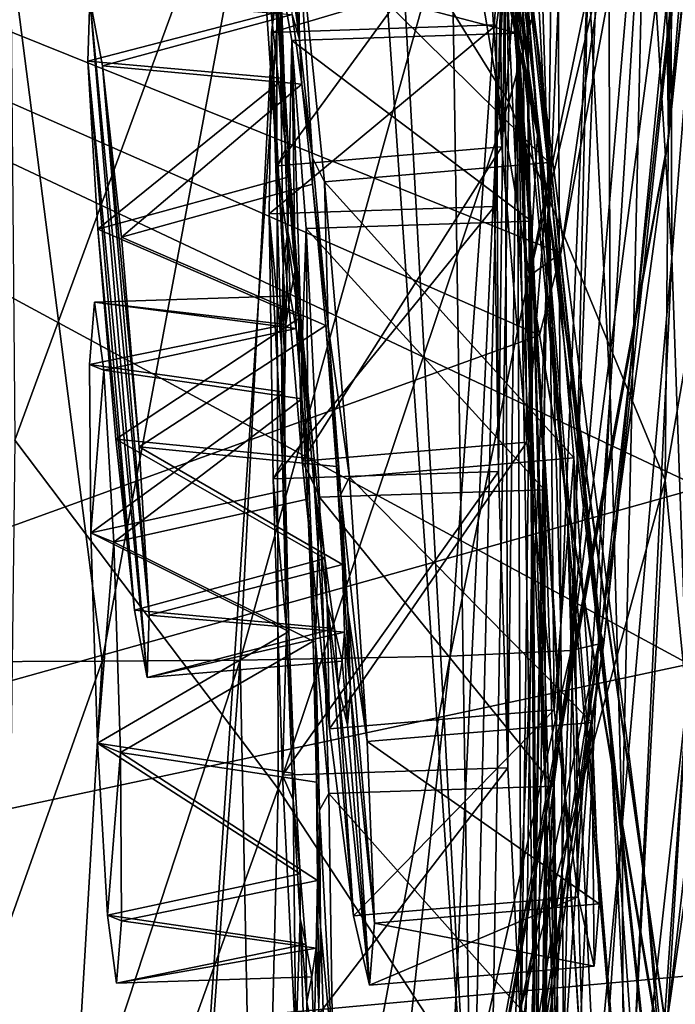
# Model space of a CAD drawing. Header units: metres. Extents: x -1004 to 0, y -808 to 0.
# Tile 74 of 135: x -39 to -17, y -442 to -409. Entities that reach past the tile are written whole.
import ezdxf

# ---------------------------------------------------------------- set-up
doc = ezdxf.new("R2010")
doc.units = ezdxf.units.M

msp = doc.modelspace()

# ---------------------------------------------------------------- linework, layer by layer
at = {"layer": 'top01'}
for points in [[(-5.519217, -35.401562, 163.059708), (-38.838268, -744.103516, 163.059708), (-52.518909, -738.401428, 163.059708)], [(-52.518909, -738.401428, 163.059708), (-52.518909, -65.543846, 163.059708), (-5.519217, -35.401562, 163.059708)], [(-5.519217, -35.401562, 2063.059814), (-52.518909, -65.543846, 2063.059814), (-52.518909, -738.401428, 2063.059814)], [(-38.838268, -744.103516, 2063.059814), (-5.519217, -35.401562, 2063.059814), (-52.518909, -738.401428, 2063.059814)], [(-5.519217, -35.401562, 163.059708), (-35.448151, -746.330383, 163.059708), (-38.838268, -744.103516, 163.059708)], [(-38.838268, -744.103516, 2063.059814), (-35.448151, -746.330383, 2063.059814), (-5.519217, -35.401562, 2063.059814)], [(-33.221333, -749.720459, 163.059708), (-35.448151, -746.330383, 163.059708), (-5.519217, -35.401562, 163.059708)], [(-35.448151, -746.330383, 2063.059814), (-33.221333, -749.720459, 2063.059814), (-5.519217, -35.401562, 2063.059814)], [(-5.519217, -789.40155, 163.059708), (-33.221333, -749.720459, 163.059708), (-5.519217, -35.401562, 163.059708)], [(-5.519217, -35.401562, 2063.059814), (-33.221333, -749.720459, 2063.059814), (-5.519217, -789.40155, 2063.059814)], [(-43.078049, -174.221146, 1607.413452), (-46.821205, -562.338135, 1607.315308), (-24.081987, -448.915588, 1607.910889)], [(-38.620052, -182.838486, 1607.530151), (-43.078049, -174.221146, 1607.413452), (-24.081987, -448.915588, 1607.910889)], [(-24.081987, -448.915588, 1607.910889), (-27.595251, -220.148819, 1607.818848), (-38.620052, -182.838486, 1607.530151)], [(-19.624281, -258.028748, 1608.027588), (-27.595251, -220.148819, 1607.818848), (-24.081987, -448.915588, 1607.910889)], [(-17.590122, -413.033936, 1608.080688), (-19.624281, -258.028748, 1608.027588), (-24.081987, -448.915588, 1607.910889)], [(-14.577818, -296.740875, 1608.159668), (-19.624281, -258.028748, 1608.027588), (-17.590122, -413.033936, 1608.080688)], [(-13.578199, -374.472443, 1608.185913), (-14.577818, -296.740875, 1608.159668), (-17.590122, -413.033936, 1608.080688)], [(-21.834862, -410.470459, 1457.984009), (-28.690115, -365.512878, 1402.98291), (-25.042959, -385.591522, 1403.297119)], [(-21.834862, -410.470459, 1457.984009), (-25.45307, -388.094757, 1457.692871), (-28.690115, -365.512878, 1402.98291)], [(-21.912634, -412.923523, 1511.640137), (-30.351337, -365.925812, 1457.369507), (-25.45307, -388.094757, 1457.692871)], [(-27.014751, -388.267609, 1511.426025), (-30.351337, -365.925812, 1457.369507), (-21.912634, -412.923523, 1511.640137)], [(-13.614356, -374.437164, 1611.010864), (-17.608839, -413.11734, 1610.883667), (-16.397919, -398.548248, 1717.933838)], [(-13.614356, -374.437164, 1611.010864), (-13.578199, -374.472443, 1608.185913), (-17.608839, -413.11734, 1610.883667)], [(-13.578199, -374.472443, 1608.185913), (-17.590122, -413.033936, 1608.080688), (-17.608839, -413.11734, 1610.883667)], [(-22.069546, -417.075439, 1348.560547), (-25.335787, -376.008789, 1292.296997), (-23.668268, -392.166412, 1292.439209)], [(-22.069546, -417.075439, 1348.560547), (-23.222038, -399.291321, 1348.372314), (-25.335787, -376.008789, 1292.296997)], [(-22.854279, -411.831177, 354.61145), (-23.443443, -378.546478, 355.114563), (-30.539297, -399.472687, 305.797028)], [(-22.854279, -411.831177, 354.61145), (-17.398537, -391.917389, 405.125092), (-23.443443, -378.546478, 355.114563)], [(-22.674423, -379.462219, 1179.145752), (-21.552492, -414.598267, 1236.052734), (-22.33358, -399.943756, 1236.008545)], [(-21.283731, -393.310089, 1179.163696), (-21.552492, -414.598267, 1236.052734), (-22.674423, -379.462219, 1179.145752)], [(-22.463598, -405.683777, 1403.576782), (-25.17399, -381.315338, 1348.152954), (-20.92219, -425.615173, 1403.821655)], [(-25.17399, -381.315338, 1348.152954), (-23.222038, -399.291321, 1348.372314), (-20.92219, -425.615173, 1403.821655)], [(-101.642921, -448.420227, 620.141785), (-102.357254, -384.109985, 620.160461), (-16.904331, -430.387573, 617.922791)], [(-16.904331, -430.387573, 617.922791), (-102.357254, -384.109985, 620.160461), (-13.645579, -403.226196, 617.837463)], [(-101.642914, -448.420349, 1567.138672), (-102.357239, -384.109344, 1567.157349), (-21.846928, -419.524536, 1565.049072)], [(-21.846928, -419.524536, 1565.049072), (-102.357239, -384.109344, 1567.157349), (-21.142437, -416.818268, 1565.030762)], [(-102.357239, -384.109344, 1567.157349), (-17.525627, -397.266754, 1564.935913), (-21.142437, -416.818268, 1565.030762)], [(-17.32654, -396.832611, 660.886292), (-102.357239, -384.109344, 658.659668), (-16.525642, -424.55658, 660.907227)], [(-102.357239, -384.109344, 658.659668), (-101.642914, -448.420349, 658.678345), (-16.525642, -424.55658, 660.907227)], [(-23.52145, -385.244202, 1235.950317), (-22.33358, -399.943756, 1236.008545), (-22.063528, -424.0047, 1292.653809)], [(-22.597248, -408.185028, 1292.558105), (-23.52145, -385.244202, 1235.950317), (-22.063528, -424.0047, 1292.653809)], [(-39.167423, -422.997925, 257.737305), (-30.539297, -399.472687, 305.797028), (-39.477352, -385.511475, 258.177063)], [(-19.504272, -432.820007, 1458.24292), (-21.834862, -410.470459, 1457.984009), (-25.042959, -385.591522, 1403.297119)], [(-25.042959, -385.591522, 1403.297119), (-22.463598, -405.683777, 1403.576782), (-19.504272, -432.820007, 1458.24292)], [(-18.35784, -402.854462, 1122.301025), (-17.551184, -387.898956, 1065.654785), (-17.471512, -416.97403, 1122.30127)], [(-17.551184, -387.898956, 1065.654785), (-16.26959, -401.831177, 1065.653809), (-17.471512, -416.97403, 1122.30127)], [(-18.329147, -437.806305, 1511.832886), (-25.45307, -388.094757, 1457.692871), (-21.834862, -410.470459, 1457.984009)], [(-18.329147, -437.806305, 1511.832886), (-21.912634, -412.923523, 1511.640137), (-25.45307, -388.094757, 1457.692871)], [(-21.912634, -412.923523, 1511.640137), (-26.828007, -390.183228, 1518.349854), (-27.014751, -388.267609, 1511.426025)], [(-19.515196, -421.425995, 1179.183228), (-20.233847, -407.294281, 1179.17627), (-19.599297, -389.087158, 1122.300415)], [(-18.35784, -402.854462, 1122.301025), (-19.515196, -421.425995, 1179.183228), (-19.599297, -389.087158, 1122.300415)], [(-22.173985, -417.570435, 1562.117554), (-26.828007, -390.183228, 1518.349854), (-21.912634, -412.923523, 1511.640137)], [(-26.828007, -390.183228, 1518.349854), (-22.173985, -417.570435, 1562.117554), (-19.767387, -407.317841, 1562.030518)], [(-17.69253, -424.315552, 404.999176), (-17.398537, -391.917389, 405.125092), (-22.854279, -411.831177, 354.61145)], [(-17.69253, -424.315552, 404.999176), (-14.566199, -406.168793, 456.6586), (-17.398537, -391.917389, 405.125092)], [(-21.64707, -434.557739, 1348.717896), (-22.069546, -417.075439, 1348.560547), (-23.668268, -392.166412, 1292.439209)], [(-23.668268, -392.166412, 1292.439209), (-22.597248, -408.185028, 1292.558105), (-21.64707, -434.557739, 1348.717896)], [(-21.552492, -414.598267, 1236.052734), (-21.283731, -393.310089, 1179.163696), (-21.137535, -429.192963, 1236.082886)], [(-21.137535, -429.192963, 1236.082886), (-21.283731, -393.310089, 1179.163696), (-20.233847, -407.294281, 1179.17627)], [(-40.602776, -396.64679, 1990.200928), (-36.28326, -430.291748, 1963.10791), (-41.561363, -430.314026, 1989.954346)], [(-36.28326, -430.291748, 1963.10791), (-40.602776, -396.64679, 1990.200928), (-30.019743, -396.773071, 1936.401733)], [(-31.727306, -430.253387, 1936.125732), (-36.28326, -430.291748, 1963.10791), (-30.019743, -396.773071, 1936.401733)], [(-30.019743, -396.773071, 1936.401733), (-22.48654, -397.026672, 1882.114014), (-31.727306, -430.253387, 1936.125732)], [(-22.48654, -397.026672, 1882.114014), (-24.79739, -430.128448, 1881.834229), (-31.727306, -430.253387, 1936.125732)], [(-24.79739, -430.128448, 1881.834229), (-22.48654, -397.026672, 1882.114014), (-18.018032, -397.407349, 1827.502563)], [(-21.142437, -416.818268, 1565.030762), (-17.525627, -397.266754, 1564.935913), (-19.767387, -407.317841, 1562.030518)], [(-20.795893, -429.93927, 1827.241333), (-24.79739, -430.128448, 1881.834229), (-18.018032, -397.407349, 1827.502563)], [(-16.602623, -397.914673, 1772.733154), (-20.795893, -429.93927, 1827.241333), (-18.018032, -397.407349, 1827.502563)], [(-20.795893, -429.93927, 1827.241333), (-16.602623, -397.914673, 1772.733154), (-19.721045, -429.686066, 1772.509033)], [(-19.721045, -429.686066, 1772.509033), (-16.602623, -397.914673, 1772.733154), (-16.397919, -398.548248, 1717.933838)], [(-16.397919, -398.548248, 1717.933838), (-17.608839, -413.11734, 1610.883667), (-19.825047, -429.36908, 1717.76355)], [(-19.721045, -429.686066, 1772.509033), (-16.397919, -398.548248, 1717.933838), (-19.825047, -429.36908, 1717.76355)], [(-30.475306, -434.510742, 305.371277), (-30.539297, -399.472687, 305.797028), (-39.167423, -422.997925, 257.737305)], [(-30.475306, -434.510742, 305.371277), (-22.854279, -411.831177, 354.61145), (-30.539297, -399.472687, 305.797028)], [(-20.355045, -445.217041, 1404.03186), (-23.222038, -399.291321, 1348.372314), (-22.069546, -417.075439, 1348.560547)], [(-20.92219, -425.615173, 1403.821655), (-23.222038, -399.291321, 1348.372314), (-20.355045, -445.217041, 1404.03186)], [(-22.33358, -399.943756, 1236.008545), (-21.998652, -439.573883, 1292.726196), (-22.063528, -424.0047, 1292.653809)], [(-22.33358, -399.943756, 1236.008545), (-21.552492, -414.598267, 1236.052734), (-21.998652, -439.573883, 1292.726196)], [(-17.471512, -416.97403, 1122.30127), (-16.26959, -401.831177, 1065.653809), (-16.965616, -431.47287, 1122.301147)], [(-19.121691, -435.717896, 1179.18457), (-19.515196, -421.425995, 1179.183228), (-18.35784, -402.854462, 1122.301025)], [(-17.471512, -416.97403, 1122.30127), (-19.121691, -435.717896, 1179.18457), (-18.35784, -402.854462, 1122.301025)], [(-22.463598, -405.683777, 1403.576782), (-18.42391, -454.910736, 1458.469604), (-19.504272, -432.820007, 1458.24292)], [(-22.463598, -405.683777, 1403.576782), (-20.92219, -425.615173, 1403.821655), (-18.42391, -454.910736, 1458.469604)], [(-16.28536, -438.593903, 456.888458), (-14.566199, -406.168793, 456.6586), (-17.69253, -424.315552, 404.999176)], [(-21.142437, -416.818268, 1565.030762), (-19.767387, -407.317841, 1562.030518), (-22.173985, -417.570435, 1562.117554)], [(-21.137535, -429.192963, 1236.082886), (-20.233847, -407.294281, 1179.17627), (-21.047815, -443.71814, 1236.099121)], [(-21.047815, -443.71814, 1236.099121), (-20.233847, -407.294281, 1179.17627), (-19.515196, -421.425995, 1179.183228)], [(-22.597248, -408.185028, 1292.558105), (-21.866415, -451.63858, 1348.844116), (-21.64707, -434.557739, 1348.717896)], [(-21.866415, -451.63858, 1348.844116), (-22.597248, -408.185028, 1292.558105), (-22.063528, -424.0047, 1292.653809)], [(-17.624399, -442.105499, 561.460938), (-13.879843, -409.596252, 562.68634), (-14.823634, -422.714691, 509.420135)], [(-17.624399, -442.105499, 561.460938), (-16.936718, -430.938965, 614.943726), (-13.879843, -409.596252, 562.68634)], [(-16.275244, -462.619049, 1512.004272), (-21.834862, -410.470459, 1457.984009), (-19.504272, -432.820007, 1458.24292)], [(-16.275244, -462.619049, 1512.004272), (-18.329147, -437.806305, 1511.832886), (-21.834862, -410.470459, 1457.984009)], [(-23.424158, -445.277527, 354.476257), (-22.854279, -411.831177, 354.61145), (-30.475306, -434.510742, 305.371277)], [(-23.424158, -445.277527, 354.476257), (-17.69253, -424.315552, 404.999176), (-22.854279, -411.831177, 354.61145)], [(-16.090996, -453.466919, 1561.942749), (-22.173985, -417.570435, 1562.117554), (-21.912634, -412.923523, 1511.640137)], [(-16.090996, -453.466919, 1561.942749), (-21.912634, -412.923523, 1511.640137), (-18.329147, -437.806305, 1511.832886)], [(-19.825047, -429.36908, 1717.76355), (-17.608839, -413.11734, 1610.883667), (-25.720802, -456.838989, 1616.677246)], [(-25.720802, -456.838989, 1616.677246), (-17.608839, -413.11734, 1610.883667), (-24.585661, -451.378296, 1610.604248)], [(-17.608839, -413.11734, 1610.883667), (-17.590122, -413.033936, 1608.080688), (-24.585661, -451.378296, 1610.604248)], [(-17.590122, -413.033936, 1608.080688), (-24.081987, -448.915588, 1607.910889), (-24.585661, -451.378296, 1610.604248)], [(-21.552492, -414.598267, 1236.052734), (-22.327824, -454.849976, 1292.775269), (-21.998652, -439.573883, 1292.726196)], [(-22.327824, -454.849976, 1292.775269), (-21.552492, -414.598267, 1236.052734), (-21.137535, -429.192963, 1236.082886)], [(-21.846928, -419.524536, 1565.049072), (-21.142437, -416.818268, 1565.030762), (-22.173985, -417.570435, 1562.117554)], [(-20.667597, -464.331116, 1404.207275), (-22.069546, -417.075439, 1348.560547), (-21.64707, -434.557739, 1348.717896)], [(-20.667597, -464.331116, 1404.207275), (-20.355045, -445.217041, 1404.03186), (-22.069546, -417.075439, 1348.560547)], [(-19.051579, -450.18335, 1179.180542), (-19.121691, -435.717896, 1179.18457), (-17.471512, -416.97403, 1122.30127)], [(-16.965616, -431.47287, 1122.301147), (-19.051579, -450.18335, 1179.180542), (-17.471512, -416.97403, 1122.30127)], [(-16.090996, -453.466919, 1561.942749), (-21.846928, -419.524536, 1565.049072), (-22.173985, -417.570435, 1562.117554)], [(-15.861531, -455.128296, 1564.892456), (-101.642914, -448.420349, 1567.138672), (-21.846928, -419.524536, 1565.049072)], [(-15.861531, -455.128296, 1564.892456), (-21.846928, -419.524536, 1565.049072), (-16.090996, -453.466919, 1561.942749)], [(-21.047815, -443.71814, 1236.099121), (-19.515196, -421.425995, 1179.183228), (-21.244705, -458.168091, 1236.10144)], [(-19.515196, -421.425995, 1179.183228), (-19.121691, -435.717896, 1179.18457), (-21.244705, -458.168091, 1236.10144)], [(-39.605553, -459.879395, 257.478455), (-30.475306, -434.510742, 305.371277), (-39.167423, -422.997925, 257.737305)], [(-18.597216, -455.692291, 508.546051), (-14.823634, -422.714691, 509.420135), (-16.28536, -438.593903, 456.888458)], [(-18.597216, -455.692291, 508.546051), (-17.624399, -442.105499, 561.460938), (-14.823634, -422.714691, 509.420135)], [(-19.468628, -457.1828, 405.247559), (-17.69253, -424.315552, 404.999176), (-23.424158, -445.277527, 354.476257)], [(-22.063528, -424.0047, 1292.653809), (-21.998652, -439.573883, 1292.726196), (-22.624403, -468.230469, 1348.939453)], [(-21.866415, -451.63858, 1348.844116), (-22.063528, -424.0047, 1292.653809), (-22.624403, -468.230469, 1348.939453)], [(-19.468628, -457.1828, 405.247559), (-16.28536, -438.593903, 456.888458), (-17.69253, -424.315552, 404.999176)], [(-16.525642, -424.55658, 660.907227), (-101.642914, -448.420349, 658.678345), (-16.91436, -440.682129, 660.897095)], [(-20.92219, -425.615173, 1403.821655), (-20.355045, -445.217041, 1404.03186), (-18.511829, -476.517303, 1458.664063)], [(-20.92219, -425.615173, 1403.821655), (-18.511829, -476.517303, 1458.664063), (-18.42391, -454.910736, 1458.469604)], [(-22.327824, -454.849976, 1292.775269), (-21.137535, -429.192963, 1236.082886), (-22.973289, -469.798706, 1292.801025)], [(-22.973289, -469.798706, 1292.801025), (-21.137535, -429.192963, 1236.082886), (-21.047815, -443.71814, 1236.099121)], [(-24.796331, -460.060425, 1717.388428), (-19.825047, -429.36908, 1717.76355), (-25.720802, -456.838989, 1616.677246)], [(-24.348154, -461.419556, 1771.990112), (-19.825047, -429.36908, 1717.76355), (-24.796331, -460.060425, 1717.388428)], [(-24.348154, -461.419556, 1771.990112), (-19.721045, -429.686066, 1772.509033), (-19.825047, -429.36908, 1717.76355)], [(-25.007481, -462.503906, 1826.602051), (-19.721045, -429.686066, 1772.509033), (-24.348154, -461.419556, 1771.990112)], [(-25.007481, -462.503906, 1826.602051), (-20.795893, -429.93927, 1827.241333), (-19.721045, -429.686066, 1772.509033)], [(-31.727306, -430.253387, 1936.125732), (-24.79739, -430.128448, 1881.834229), (-31.067472, -463.612976, 1908.26416)], [(-31.067472, -463.612976, 1908.26416), (-24.79739, -430.128448, 1881.834229), (-28.371824, -463.312408, 1881.103271)], [(-25.007481, -462.503906, 1826.602051), (-28.371824, -463.312408, 1881.103271), (-20.795893, -429.93927, 1827.241333)], [(-28.371824, -463.312408, 1881.103271), (-24.79739, -430.128448, 1881.834229), (-20.795893, -429.93927, 1827.241333)], [(-16.904476, -446.578491, 617.922791), (-101.642921, -448.420227, 620.141785), (-16.904331, -430.387573, 617.922791)], [(-37.270863, -447.135651, 1962.776001), (-42.280682, -447.192627, 1989.624878), (-36.28326, -430.291748, 1963.10791)], [(-36.28326, -430.291748, 1963.10791), (-42.280682, -447.192627, 1989.624878), (-41.561363, -430.314026, 1989.954346)], [(-32.955719, -447.036621, 1935.796753), (-37.270863, -447.135651, 1962.776001), (-31.727306, -430.253387, 1936.125732)], [(-31.727306, -430.253387, 1936.125732), (-37.270863, -447.135651, 1962.776001), (-36.28326, -430.291748, 1963.10791)], [(-31.067472, -463.612976, 1908.26416), (-32.955719, -447.036621, 1935.796753), (-31.727306, -430.253387, 1936.125732)], [(-17.624399, -442.105499, 561.460938), (-16.360973, -443.069763, 561.487488), (-16.936718, -430.938965, 614.943726)], [(-16.965616, -431.47287, 1122.301147), (-16.870762, -446.376373, 1122.300659), (-19.309103, -464.835236, 1179.171021)], [(-19.051579, -450.18335, 1179.180542), (-16.965616, -431.47287, 1122.301147), (-19.309103, -464.835236, 1179.171021)], [(-15.705172, -487.064972, 1512.154297), (-16.275244, -462.619049, 1512.004272), (-19.504272, -432.820007, 1458.24292)], [(-18.42391, -454.910736, 1458.469604), (-15.705172, -487.064972, 1512.154297), (-19.504272, -432.820007, 1458.24292)], [(-31.309332, -468.957031, 305.25), (-30.475306, -434.510742, 305.371277), (-39.605553, -459.879395, 257.478455)], [(-31.309332, -468.957031, 305.25), (-23.424158, -445.277527, 354.476257), (-30.475306, -434.510742, 305.371277)], [(-21.64707, -434.557739, 1348.717896), (-21.866415, -451.63858, 1348.844116), (-21.738827, -482.81308, 1404.3479)], [(-21.738827, -482.81308, 1404.3479), (-20.667597, -464.331116, 1404.207275), (-21.64707, -434.557739, 1348.717896)], [(-21.244705, -458.168091, 1236.10144), (-19.121691, -435.717896, 1179.18457), (-21.693647, -472.539764, 1236.089722)], [(-19.121691, -435.717896, 1179.18457), (-19.051579, -450.18335, 1179.180542), (-21.693647, -472.539764, 1236.089722)], [(-13.073198, -489.733643, 1561.918579), (-18.329147, -437.806305, 1511.832886), (-16.275244, -462.619049, 1512.004272)], [(-13.073198, -489.733643, 1561.918579), (-16.090996, -453.466919, 1561.942749), (-18.329147, -437.806305, 1511.832886)], [(-19.969826, -471.671143, 456.312866), (-16.28536, -438.593903, 456.888458), (-19.468628, -457.1828, 405.247559)], [(-19.969826, -471.671143, 456.312866), (-18.597216, -455.692291, 508.546051), (-16.28536, -438.593903, 456.888458)], [(-21.998652, -439.573883, 1292.726196), (-23.80694, -484.258698, 1349.003662), (-22.624403, -468.230469, 1348.939453)], [(-21.998652, -439.573883, 1292.726196), (-22.327824, -454.849976, 1292.775269), (-23.80694, -484.258698, 1349.003662)], [(-101.642914, -448.420349, 658.678345), (-13.495397, -473.865295, 660.986572), (-16.91436, -440.682129, 660.897095)]]:
    msp.add_3dface(points, dxfattribs=at)
at = {"layer": 'top0123411'}
for points in [[(-10, -10, 90), (-502.018646, -625.846375, 90), (-994.037292, -10, 90)], [(-494.003571, -626.560364, 90), (-502.018646, -625.846375, 90), (-10, -10, 90)], [(-485.779327, -628.854126, 90), (-494.003571, -626.560364, 90), (-10, -10, 90)], [(-477.800262, -632.855408, 90), (-485.779327, -628.854126, 90), (-10, -10, 90)], [(-10, -10, 90), (-470.61264, -638.481506, 90), (-477.800262, -632.855408, 90)], [(-217.024689, -763.271118, 90), (-470.61264, -638.481506, 90), (-10, -10, 90)], [(-10.00001, -794.032166, 90), (-217.024689, -763.271118, 90), (-10, -10, 90)], [(-16.461397, -20.921553, 163.059708), (-53.781029, -397.188965, 163.059708), (-16.461384, -783.110596, 163.059708)], [(-53.781029, -397.188965, 163.059708), (-53.731449, -483.550323, 163.059708), (-16.461384, -783.110596, 163.059708)]]:
    msp.add_3dface(points, dxfattribs=at)
at = {"layer": 'top0123433'}
for points in [[(-23.225943, -398.80957, 1441.195679), (-23.68029, -404.565704, 1468.014648), (-23.089289, -413.302704, 1472.393921)], [(-22.432739, -404.984863, 1433.639282), (-23.225943, -398.80957, 1441.195679), (-23.089289, -413.302704, 1472.393921)], [(-30.540985, -406.889374, 1456.162964), (-30.453701, -409.532806, 1460.084229), (-31.331839, -399.209412, 1460.01123)], [(-31.331839, -399.209412, 1460.01123), (-30.453701, -409.532806, 1460.084229), (-31.093847, -405.198181, 1467.753296)], [(-30.6395, -399.442047, 1440.934326), (-29.767504, -409.763336, 1441.176514), (-30.136427, -407.025299, 1445.015625)], [(-30.6395, -399.442047, 1440.934326), (-29.846296, -405.61731, 1433.37793), (-29.767504, -409.763336, 1441.176514)], [(-23.68029, -404.565704, 1468.014648), (-31.093847, -405.198181, 1467.753296), (-30.502848, -413.935181, 1472.132568)], [(-23.089289, -413.302704, 1472.393921), (-23.68029, -404.565704, 1468.014648), (-30.502848, -413.935181, 1472.132568)], [(-29.846296, -405.61731, 1433.37793), (-22.432739, -404.984863, 1433.639282), (-21.533617, -413.825378, 1429.528442)], [(-22.432739, -404.984863, 1433.639282), (-23.089289, -413.302704, 1472.393921), (-22.262335, -423.057526, 1472.542847)], [(-21.533617, -413.825378, 1429.528442), (-22.432739, -404.984863, 1433.639282), (-22.262335, -423.057526, 1472.542847)], [(-30.453701, -409.532806, 1460.084229), (-30.223679, -413.368561, 1462.842041), (-31.093847, -405.198181, 1467.753296)], [(-31.093847, -405.198181, 1467.753296), (-30.223679, -413.368561, 1462.842041), (-30.502848, -413.935181, 1472.132568)], [(-29.846296, -405.61731, 1433.37793), (-29.341599, -413.664917, 1438.536987), (-29.767504, -409.763336, 1441.176514)], [(-29.846296, -405.61731, 1433.37793), (-28.947176, -414.457855, 1429.26709), (-29.341599, -413.664917, 1438.536987)], [(-28.947176, -414.457855, 1429.26709), (-29.846296, -405.61731, 1433.37793), (-21.533617, -413.825378, 1429.528442)], [(-30.453701, -409.532806, 1460.084229), (-30.540985, -406.889374, 1456.162964), (-30.272263, -411.048218, 1458.605469)], [(-30.540985, -406.889374, 1456.162964), (-30.345713, -408.819092, 1455.294434), (-30.272263, -411.048218, 1458.605469)], [(-30.006325, -408.933105, 1445.942749), (-30.136427, -407.025299, 1445.015625), (-29.767504, -409.763336, 1441.176514)], [(-36.749111, -410.47464, 1457.016479), (-30.345713, -408.819092, 1455.294434), (-36.691223, -408.409485, 1450.376465)], [(-36.749111, -410.47464, 1457.016479), (-36.691223, -408.409485, 1450.376465), (-34.790535, -430.830078, 1450.718872)], [(-36.269531, -410.635773, 1443.802002), (-36.691223, -408.409485, 1450.376465), (-30.006325, -408.933105, 1445.942749)], [(-34.790535, -430.830078, 1450.718872), (-36.691223, -408.409485, 1450.376465), (-34.732201, -428.770172, 1444.078857)], [(-36.691223, -408.409485, 1450.376465), (-36.269531, -410.635773, 1443.802002), (-34.732201, -428.770172, 1444.078857)], [(-30.272263, -411.048218, 1458.605469), (-30.345713, -408.819092, 1455.294434), (-36.749111, -410.47464, 1457.016479)], [(-29.695055, -411.242157, 1442.70105), (-36.269531, -410.635773, 1443.802002), (-30.006325, -408.933105, 1445.942749)], [(-29.695055, -411.242157, 1442.70105), (-30.006325, -408.933105, 1445.942749), (-29.767504, -409.763336, 1441.176514)], [(-30.223679, -413.368561, 1462.842041), (-30.453701, -409.532806, 1460.084229), (-30.077921, -414.287231, 1460.931274)], [(-30.453701, -409.532806, 1460.084229), (-30.272263, -411.048218, 1458.605469), (-30.077921, -414.287231, 1460.931274)], [(-29.695055, -411.242157, 1442.70105), (-29.767504, -409.763336, 1441.176514), (-29.341599, -413.664917, 1438.536987)], [(-36.422249, -416.028687, 1461.185547), (-30.272263, -411.048218, 1458.605469), (-36.749111, -410.47464, 1457.016479)], [(-36.422249, -416.028687, 1461.185547), (-36.749111, -410.47464, 1457.016479), (-35.211781, -428.609039, 1457.293457)], [(-35.211781, -428.609039, 1457.293457), (-36.749111, -410.47464, 1457.016479), (-34.790535, -430.830078, 1450.718872)], [(-35.646271, -416.289398, 1439.804077), (-36.269531, -410.635773, 1443.802002), (-29.695055, -411.242157, 1442.70105)], [(-34.732201, -428.770172, 1444.078857), (-36.269531, -410.635773, 1443.802002), (-35.059063, -423.216125, 1439.90979)], [(-36.269531, -410.635773, 1443.802002), (-35.646271, -416.289398, 1439.804077), (-35.059063, -423.216125, 1439.90979)], [(-36.422249, -416.028687, 1461.185547), (-30.077921, -414.287231, 1460.931274), (-30.272263, -411.048218, 1458.605469)], [(-29.335526, -414.536652, 1440.475098), (-35.646271, -416.289398, 1439.804077), (-29.695055, -411.242157, 1442.70105)], [(-29.335526, -414.536652, 1440.475098), (-29.695055, -411.242157, 1442.70105), (-29.341599, -413.664917, 1438.536987)], [(-23.089289, -413.302704, 1472.393921), (-30.502848, -413.935181, 1472.132568), (-29.675892, -423.689972, 1472.281494)], [(-30.223679, -413.368561, 1462.842041), (-29.796747, -418.910889, 1464.144043), (-30.502848, -413.935181, 1472.132568)], [(-29.796747, -418.910889, 1464.144043), (-30.223679, -413.368561, 1462.842041), (-29.719654, -418.936798, 1462.020508)], [(-30.223679, -413.368561, 1462.842041), (-30.077921, -414.287231, 1460.931274), (-29.719654, -418.936798, 1462.020508)], [(-22.262335, -423.057526, 1472.542847), (-23.089289, -413.302704, 1472.393921), (-29.675892, -423.689972, 1472.281494)], [(-28.947176, -414.457855, 1429.26709), (-28.826319, -419.236938, 1437.404541), (-29.341599, -413.664917, 1438.536987)], [(-29.335526, -414.536652, 1440.475098), (-29.341599, -413.664917, 1438.536987), (-28.826319, -419.236938, 1437.404541)], [(-28.947176, -414.457855, 1429.26709), (-21.533617, -413.825378, 1429.528442), (-20.706663, -423.5802, 1429.67749)], [(-21.533617, -413.825378, 1429.528442), (-22.262335, -423.057526, 1472.542847), (-21.363214, -431.898041, 1468.432007)], [(-20.706663, -423.5802, 1429.67749), (-21.533617, -413.825378, 1429.528442), (-21.363214, -431.898041, 1468.432007)], [(-30.502848, -413.935181, 1472.132568), (-29.796747, -418.910889, 1464.144043), (-29.675892, -423.689972, 1472.281494)], [(-29.719654, -418.936798, 1462.020508), (-30.077921, -414.287231, 1460.931274), (-36.422249, -416.028687, 1461.185547)], [(-35.646271, -416.289398, 1439.804077), (-29.335526, -414.536652, 1440.475098), (-28.90336, -419.21106, 1439.528076)], [(-28.90336, -419.21106, 1439.528076), (-29.335526, -414.536652, 1440.475098), (-28.826319, -419.236938, 1437.404541)], [(-28.947176, -414.457855, 1429.26709), (-28.12022, -424.212646, 1429.416138), (-28.826319, -419.236938, 1437.404541)], [(-28.12022, -424.212646, 1429.416138), (-28.947176, -414.457855, 1429.26709), (-20.706663, -423.5802, 1429.67749)], [(-35.835041, -422.955414, 1461.291382), (-29.719654, -418.936798, 1462.020508), (-36.422249, -416.028687, 1461.185547)], [(-35.835041, -422.955414, 1461.291382), (-36.422249, -416.028687, 1461.185547), (-35.211781, -428.609039, 1457.293457)], [(-35.059063, -423.216125, 1439.90979), (-35.646271, -416.289398, 1439.804077), (-28.90336, -419.21106, 1439.528076)], [(-29.287489, -423.611176, 1461.073608), (-29.719654, -418.936798, 1462.020508), (-35.835041, -422.955414, 1461.291382)], [(-29.796747, -418.910889, 1464.144043), (-29.281469, -424.48291, 1463.011719), (-29.675892, -423.689972, 1472.281494)], [(-29.281469, -424.48291, 1463.011719), (-29.796747, -418.910889, 1464.144043), (-29.287489, -423.611176, 1461.073608)], [(-29.796747, -418.910889, 1464.144043), (-29.719654, -418.936798, 1462.020508), (-29.287489, -423.611176, 1461.073608)], [(-35.059063, -423.216125, 1439.90979), (-28.90336, -419.21106, 1439.528076), (-28.545094, -423.860626, 1440.617432)], [(-28.545094, -423.860626, 1440.617432), (-28.90336, -419.21106, 1439.528076), (-28.399389, -424.779266, 1438.706665)], [(-28.90336, -419.21106, 1439.528076), (-28.826319, -419.236938, 1437.404541), (-28.399389, -424.779266, 1438.706665)], [(-28.12022, -424.212646, 1429.416138), (-28.399389, -424.779266, 1438.706665), (-28.826319, -419.236938, 1437.404541)], [(-28.927959, -426.905701, 1458.847656), (-35.835041, -422.955414, 1461.291382), (-35.211781, -428.609039, 1457.293457)], [(-28.927959, -426.905701, 1458.847656), (-29.287489, -423.611176, 1461.073608), (-35.835041, -422.955414, 1461.291382)], [(-34.732201, -428.770172, 1444.078857), (-35.059063, -423.216125, 1439.90979), (-28.350752, -427.099609, 1442.943115)], [(-28.350752, -427.099609, 1442.943115), (-35.059063, -423.216125, 1439.90979), (-28.545094, -423.860626, 1440.617432)], [(-22.262335, -423.057526, 1472.542847), (-29.675892, -423.689972, 1472.281494), (-28.776772, -432.530518, 1468.170776)], [(-21.363214, -431.898041, 1468.432007), (-22.262335, -423.057526, 1472.542847), (-28.776772, -432.530518, 1468.170776)], [(-29.281469, -424.48291, 1463.011719), (-29.287489, -423.611176, 1461.073608), (-28.927959, -426.905701, 1458.847656)], [(-28.12022, -424.212646, 1429.416138), (-20.706663, -423.5802, 1429.67749), (-20.115662, -432.3172, 1434.056641)], [(-20.706663, -423.5802, 1429.67749), (-21.363214, -431.898041, 1468.432007), (-20.570009, -438.073334, 1460.875732)], [(-20.115662, -432.3172, 1434.056641), (-20.706663, -423.5802, 1429.67749), (-20.570009, -438.073334, 1460.875732)], [(-29.675892, -423.689972, 1472.281494), (-29.281469, -424.48291, 1463.011719), (-28.776772, -432.530518, 1468.170776)], [(-28.350752, -427.099609, 1442.943115), (-28.545094, -423.860626, 1440.617432), (-28.169367, -428.615051, 1441.464478)], [(-28.545094, -423.860626, 1440.617432), (-28.399389, -424.779266, 1438.706665), (-28.169367, -428.615051, 1441.464478)], [(-28.12022, -424.212646, 1429.416138), (-27.529221, -432.949677, 1433.795288), (-28.399389, -424.779266, 1438.706665)], [(-27.529221, -432.949677, 1433.795288), (-28.12022, -424.212646, 1429.416138), (-20.115662, -432.3172, 1434.056641)], [(-29.281469, -424.48291, 1463.011719), (-28.855564, -428.384491, 1460.37207), (-28.776772, -432.530518, 1468.170776)], [(-28.855564, -428.384491, 1460.37207), (-29.281469, -424.48291, 1463.011719), (-28.927959, -426.905701, 1458.847656)], [(-27.529221, -432.949677, 1433.795288), (-28.169367, -428.615051, 1441.464478), (-28.399389, -424.779266, 1438.706665)], [(-28.61669, -429.214722, 1455.605835), (-28.927959, -426.905701, 1458.847656), (-35.211781, -428.609039, 1457.293457)], [(-28.855564, -428.384491, 1460.37207), (-28.927959, -426.905701, 1458.847656), (-28.61669, -429.214722, 1455.605835)], [(-28.2773, -429.328766, 1446.254272), (-34.732201, -428.770172, 1444.078857), (-28.350752, -427.099609, 1442.943115)], [(-28.2773, -429.328766, 1446.254272), (-28.350752, -427.099609, 1442.943115), (-28.082083, -431.258453, 1445.385742)], [(-28.350752, -427.099609, 1442.943115), (-28.169367, -428.615051, 1441.464478), (-28.082083, -431.258453, 1445.385742)], [(-28.776772, -432.530518, 1468.170776), (-28.855564, -428.384491, 1460.37207), (-27.983566, -438.705811, 1460.61438)], [(-28.855564, -428.384491, 1460.37207), (-28.486641, -431.122528, 1456.532959), (-27.983566, -438.705811, 1460.61438)], [(-28.486641, -431.122528, 1456.532959), (-28.855564, -428.384491, 1460.37207), (-28.61669, -429.214722, 1455.605835)], [(-28.61669, -429.214722, 1455.605835), (-35.211781, -428.609039, 1457.293457), (-34.790535, -430.830078, 1450.718872)], [(-34.790535, -430.830078, 1450.718872), (-34.732201, -428.770172, 1444.078857), (-28.2773, -429.328766, 1446.254272)], [(-27.529221, -432.949677, 1433.795288), (-27.291229, -438.938416, 1441.537476), (-28.169367, -428.615051, 1441.464478)], [(-27.291229, -438.938416, 1441.537476), (-28.082083, -431.258453, 1445.385742), (-28.169367, -428.615051, 1441.464478)], [(-28.360941, -430.286835, 1450.945557), (-28.61669, -429.214722, 1455.605835), (-34.790535, -430.830078, 1450.718872)], [(-28.360941, -430.286835, 1450.945557), (-34.790535, -430.830078, 1450.718872), (-28.2773, -429.328766, 1446.254272)], [(-28.486641, -431.122528, 1456.532959), (-28.61669, -429.214722, 1455.605835), (-28.360941, -430.286835, 1450.945557)], [(-28.360941, -430.286835, 1450.945557), (-28.2773, -429.328766, 1446.254272), (-28.18148, -432.404083, 1450.977905)], [(-28.2773, -429.328766, 1446.254272), (-28.082083, -431.258453, 1445.385742), (-28.18148, -432.404083, 1450.977905)], [(-28.18148, -432.404083, 1450.977905), (-28.486641, -431.122528, 1456.532959), (-28.360941, -430.286835, 1450.945557)], [(-27.983566, -438.705811, 1460.61438), (-28.486641, -431.122528, 1456.532959), (-27.453382, -440.992767, 1451.109009)], [(-28.486641, -431.122528, 1456.532959), (-28.18148, -432.404083, 1450.977905), (-27.453382, -440.992767, 1451.109009)], [(-27.453382, -440.992767, 1451.109009), (-28.18148, -432.404083, 1450.977905), (-28.082083, -431.258453, 1445.385742)], [(-27.291229, -438.938416, 1441.537476), (-27.453382, -440.992767, 1451.109009), (-28.082083, -431.258453, 1445.385742)], [(-21.363214, -431.898041, 1468.432007), (-28.776772, -432.530518, 1468.170776), (-27.983566, -438.705811, 1460.61438)], [(-20.570009, -438.073334, 1460.875732), (-21.363214, -431.898041, 1468.432007), (-27.983566, -438.705811, 1460.61438)], [(-27.529221, -432.949677, 1433.795288), (-20.115662, -432.3172, 1434.056641), (-19.87767, -438.305939, 1441.798828)], [(-20.115662, -432.3172, 1434.056641), (-20.570009, -438.073334, 1460.875732), (-20.039825, -440.360291, 1451.370361)], [(-19.87767, -438.305939, 1441.798828), (-20.115662, -432.3172, 1434.056641), (-20.039825, -440.360291, 1451.370361)], [(-27.291229, -438.938416, 1441.537476), (-27.529221, -432.949677, 1433.795288), (-19.87767, -438.305939, 1441.798828)], [(-20.570009, -438.073334, 1460.875732), (-27.983566, -438.705811, 1460.61438), (-27.453382, -440.992767, 1451.109009)], [(-20.039825, -440.360291, 1451.370361), (-20.570009, -438.073334, 1460.875732), (-27.453382, -440.992767, 1451.109009)], [(-27.291229, -438.938416, 1441.537476), (-19.87767, -438.305939, 1441.798828), (-20.039825, -440.360291, 1451.370361)], [(-27.453382, -440.992767, 1451.109009), (-27.291229, -438.938416, 1441.537476), (-20.039825, -440.360291, 1451.370361)]]:
    msp.add_3dface(points, dxfattribs=at)
at = {"layer": 'top0123434'}
for points in [[(-23.259169, -409.282623, 1278.299072), (-22.989721, -407.239594, 1268.727539), (-30.695667, -409.526215, 1278.03772)], [(-22.989721, -407.239594, 1268.727539), (-30.42622, -407.483185, 1268.466187), (-30.695667, -409.526215, 1278.03772)], [(-30.42622, -407.483185, 1268.466187), (-22.989721, -407.239594, 1268.727539), (-22.579952, -409.551147, 1259.222168)], [(-22.989721, -407.239594, 1268.727539), (-23.259169, -409.282623, 1278.299072), (-23.202, -424.031586, 1290.42041)], [(-22.886705, -433.816284, 1290.569336), (-22.989721, -407.239594, 1268.727539), (-23.202, -424.031586, 1290.42041)], [(-22.579952, -409.551147, 1259.222168), (-22.989721, -407.239594, 1268.727539), (-22.886705, -433.816284, 1290.569336)], [(-30.695667, -409.526215, 1278.03772), (-30.42622, -407.483185, 1268.466187), (-30.307835, -417.237061, 1274.189453)], [(-30.42622, -407.483185, 1268.466187), (-30.148617, -416.098206, 1268.59729), (-30.307835, -417.237061, 1274.189453)], [(-30.42622, -407.483185, 1268.466187), (-30.016451, -409.794769, 1258.960815), (-30.148617, -416.098206, 1268.59729)], [(-30.016451, -409.794769, 1258.960815), (-30.42622, -407.483185, 1268.466187), (-22.579952, -409.551147, 1259.222168)], [(-23.33493, -415.275604, 1286.04126), (-23.259169, -409.282623, 1278.299072), (-30.771429, -415.519226, 1285.779907)], [(-23.259169, -409.282623, 1278.299072), (-30.695667, -409.526215, 1278.03772), (-30.771429, -415.519226, 1285.779907)], [(-23.202, -424.031586, 1290.42041), (-23.259169, -409.282623, 1278.299072), (-23.33493, -415.275604, 1286.04126)], [(-30.771429, -415.519226, 1285.779907), (-30.695667, -409.526215, 1278.03772), (-30.359016, -419.881409, 1278.110718)], [(-30.695667, -409.526215, 1278.03772), (-30.307835, -417.237061, 1274.189453), (-30.359016, -419.881409, 1278.110718)], [(-30.016451, -409.794769, 1258.960815), (-22.579952, -409.551147, 1259.222168), (-22.111025, -415.759491, 1251.665771)], [(-22.451494, -442.691772, 1286.458618), (-22.579952, -409.551147, 1259.222168), (-22.886705, -433.816284, 1290.569336)], [(-22.111025, -415.759491, 1251.665771), (-22.579952, -409.551147, 1259.222168), (-22.451494, -442.691772, 1286.458618)], [(-30.016451, -409.794769, 1258.960815), (-29.910944, -417.393982, 1263.042114), (-30.148617, -416.098206, 1268.59729)], [(-29.547523, -416.003082, 1251.404419), (-29.685825, -420.147552, 1259.203125), (-30.016451, -409.794769, 1258.960815)], [(-29.685825, -420.147552, 1259.203125), (-29.910944, -417.393982, 1263.042114), (-30.016451, -409.794769, 1258.960815)], [(-29.547523, -416.003082, 1251.404419), (-30.016451, -409.794769, 1258.960815), (-22.111025, -415.759491, 1251.665771)], [(-23.33493, -415.275604, 1286.04126), (-30.771429, -415.519226, 1285.779907), (-30.638498, -424.275177, 1290.159058)], [(-30.638498, -424.275177, 1290.159058), (-30.771429, -415.519226, 1285.779907), (-30.330057, -423.723969, 1280.86853)], [(-30.771429, -415.519226, 1285.779907), (-30.359016, -419.881409, 1278.110718), (-30.330057, -423.723969, 1280.86853)], [(-23.202, -424.031586, 1290.42041), (-23.33493, -415.275604, 1286.04126), (-30.638498, -424.275177, 1290.159058)], [(-29.547523, -416.003082, 1251.404419), (-22.111025, -415.759491, 1251.665771), (-21.675816, -424.634949, 1247.554932)], [(-21.982567, -448.900116, 1278.902222), (-22.111025, -415.759491, 1251.665771), (-22.451494, -442.691772, 1286.458618)], [(-21.675816, -424.634949, 1247.554932), (-22.111025, -415.759491, 1251.665771), (-21.982567, -448.900116, 1278.902222)], [(-30.307835, -417.237061, 1274.189453), (-30.148617, -416.098206, 1268.59729), (-30.213823, -419.174316, 1273.320923)], [(-30.148617, -416.098206, 1268.59729), (-30.080156, -418.221924, 1268.629639), (-30.213823, -419.174316, 1273.320923)], [(-30.080156, -418.221924, 1268.629639), (-30.148617, -416.098206, 1268.59729), (-29.910944, -417.393982, 1263.042114)], [(-29.464697, -424.066071, 1256.563477), (-29.685825, -420.147552, 1259.203125), (-29.547523, -416.003082, 1251.404419)], [(-29.112314, -424.878571, 1247.293701), (-29.464697, -424.066071, 1256.563477), (-29.547523, -416.003082, 1251.404419)], [(-29.112314, -424.878571, 1247.293701), (-29.547523, -416.003082, 1251.404419), (-21.675816, -424.634949, 1247.554932)], [(-30.359016, -419.881409, 1278.110718), (-30.307835, -417.237061, 1274.189453), (-30.257137, -421.404266, 1276.63208)], [(-30.307835, -417.237061, 1274.189453), (-30.213823, -419.174316, 1273.320923), (-30.257137, -421.404266, 1276.63208)], [(-29.880867, -419.305969, 1263.96936), (-30.080156, -418.221924, 1268.629639), (-29.910944, -417.393982, 1263.042114)], [(-29.880867, -419.305969, 1263.96936), (-29.910944, -417.393982, 1263.042114), (-29.685825, -420.147552, 1259.203125)], [(-36.695091, -420.492493, 1275.042969), (-30.213823, -419.174316, 1273.320923), (-36.529202, -418.433197, 1268.402954)], [(-36.695091, -420.492493, 1275.042969), (-36.529202, -418.433197, 1268.402954), (-36.224602, -420.678497, 1261.828491)], [(-29.880867, -419.305969, 1263.96936), (-36.529202, -418.433197, 1268.402954), (-30.080156, -418.221924, 1268.629639)], [(-30.213823, -419.174316, 1273.320923), (-30.080156, -418.221924, 1268.629639), (-36.529202, -418.433197, 1268.402954)], [(-36.224602, -420.678497, 1261.828491), (-36.529202, -418.433197, 1268.402954), (-29.880867, -419.305969, 1263.96936)], [(-30.257137, -421.404266, 1276.63208), (-30.213823, -419.174316, 1273.320923), (-36.695091, -420.492493, 1275.042969)], [(-29.69087, -421.628113, 1260.727539), (-36.224602, -420.678497, 1261.828491), (-29.880867, -419.305969, 1263.96936)], [(-29.69087, -421.628113, 1260.727539), (-29.880867, -419.305969, 1263.96936), (-29.685825, -420.147552, 1259.203125)], [(-30.330057, -423.723969, 1280.86853), (-30.359016, -419.881409, 1278.110718), (-30.232578, -424.648987, 1278.957764)], [(-30.359016, -419.881409, 1278.110718), (-30.257137, -421.404266, 1276.63208), (-30.232578, -424.648987, 1278.957764)], [(-29.69087, -421.628113, 1260.727539), (-29.685825, -420.147552, 1259.203125), (-29.464697, -424.066071, 1256.563477)], [(-36.659355, -426.05603, 1279.212158), (-30.257137, -421.404266, 1276.63208), (-36.695091, -420.492493, 1275.042969)], [(-36.659355, -426.05603, 1279.212158), (-36.695091, -420.492493, 1275.042969), (-36.224602, -420.678497, 1261.828491)], [(-36.659355, -426.05603, 1279.212158), (-36.224602, -420.678497, 1261.828491), (-35.898083, -426.356995, 1257.830566)], [(-35.898083, -426.356995, 1257.830566), (-36.224602, -420.678497, 1261.828491), (-29.69087, -421.628113, 1260.727539)], [(-36.659355, -426.05603, 1279.212158), (-30.232578, -424.648987, 1278.957764), (-30.257137, -421.404266, 1276.63208)], [(-29.504253, -424.93692, 1258.501587), (-35.898083, -426.356995, 1257.830566), (-29.69087, -421.628113, 1260.727539)], [(-29.504253, -424.93692, 1258.501587), (-29.69087, -421.628113, 1260.727539), (-29.464697, -424.066071, 1256.563477)], [(-30.638498, -424.275177, 1290.159058), (-30.330057, -423.723969, 1280.86853), (-30.193775, -429.281036, 1282.170532)], [(-30.193775, -429.281036, 1282.170532), (-30.330057, -423.723969, 1280.86853), (-30.118143, -429.310944, 1280.046997)], [(-30.330057, -423.723969, 1280.86853), (-30.232578, -424.648987, 1278.957764), (-30.118143, -429.310944, 1280.046997)], [(-23.202, -424.031586, 1290.42041), (-30.638498, -424.275177, 1290.159058), (-30.323202, -434.059906, 1290.307983)], [(-30.323202, -434.059906, 1290.307983), (-30.638498, -424.275177, 1290.159058), (-30.193775, -429.281036, 1282.170532)], [(-22.886705, -433.816284, 1290.569336), (-23.202, -424.031586, 1290.42041), (-30.323202, -434.059906, 1290.307983)], [(-29.504253, -424.93692, 1258.501587), (-29.464697, -424.066071, 1256.563477), (-29.241741, -429.65744, 1255.431152)], [(-29.241741, -429.65744, 1255.431152), (-29.464697, -424.066071, 1256.563477), (-29.112314, -424.878571, 1247.293701)], [(-29.112314, -424.878571, 1247.293701), (-21.675816, -424.634949, 1247.554932), (-21.360519, -434.419678, 1247.703979)], [(-21.572798, -451.21167, 1269.396851), (-21.675816, -424.634949, 1247.554932), (-21.982567, -448.900116, 1278.902222)], [(-21.360519, -434.419678, 1247.703979), (-21.675816, -424.634949, 1247.554932), (-21.572798, -451.21167, 1269.396851)], [(-30.118143, -429.310944, 1280.046997), (-30.232578, -424.648987, 1278.957764), (-36.659355, -426.05603, 1279.212158)], [(-35.898083, -426.356995, 1257.830566), (-29.504253, -424.93692, 1258.501587), (-29.31732, -429.627533, 1257.554688)], [(-29.31732, -429.627533, 1257.554688), (-29.504253, -424.93692, 1258.501587), (-29.241741, -429.65744, 1255.431152)], [(-28.797018, -434.663269, 1247.442627), (-29.241741, -429.65744, 1255.431152), (-29.112314, -424.878571, 1247.293701)], [(-28.797018, -434.663269, 1247.442627), (-29.112314, -424.878571, 1247.293701), (-21.360519, -434.419678, 1247.703979)], [(-36.435467, -433.003998, 1279.317871), (-30.118143, -429.310944, 1280.046997), (-36.659355, -426.05603, 1279.212158)], [(-36.435467, -433.003998, 1279.317871), (-36.659355, -426.05603, 1279.212158), (-35.898083, -426.356995, 1257.830566)], [(-36.435467, -433.003998, 1279.317871), (-35.898083, -426.356995, 1257.830566), (-35.674198, -433.304962, 1257.936279)], [(-35.674198, -433.304962, 1257.936279), (-35.898083, -426.356995, 1257.830566), (-29.31732, -429.627533, 1257.554688)], [(-29.931208, -434.001526, 1279.100098), (-30.118143, -429.310944, 1280.046997), (-36.435467, -433.003998, 1279.317871)], [(-30.323202, -434.059906, 1290.307983), (-30.193775, -429.281036, 1282.170532), (-29.970819, -434.872375, 1281.038208)], [(-29.970819, -434.872375, 1281.038208), (-30.193775, -429.281036, 1282.170532), (-29.931208, -434.001526, 1279.100098)], [(-30.193775, -429.281036, 1282.170532), (-30.118143, -429.310944, 1280.046997), (-29.931208, -434.001526, 1279.100098)], [(-35.674198, -433.304962, 1257.936279), (-29.31732, -429.627533, 1257.554688), (-29.202885, -434.28949, 1258.643921)], [(-29.202885, -434.28949, 1258.643921), (-29.31732, -429.627533, 1257.554688), (-29.105459, -435.214508, 1256.733154)], [(-29.31732, -429.627533, 1257.554688), (-29.241741, -429.65744, 1255.431152), (-29.105459, -435.214508, 1256.733154)], [(-29.105459, -435.214508, 1256.733154), (-29.241741, -429.65744, 1255.431152), (-28.797018, -434.663269, 1247.442627)], [(-29.744593, -437.310333, 1276.874146), (-36.435467, -433.003998, 1279.317871), (-36.108952, -438.682495, 1275.319946)], [(-29.744593, -437.310333, 1276.874146), (-29.931208, -434.001526, 1279.100098), (-36.435467, -433.003998, 1279.317871)], [(-36.108952, -438.682495, 1275.319946), (-36.435467, -433.003998, 1279.317871), (-35.674198, -433.304962, 1257.936279)], [(-36.108952, -438.682495, 1275.319946), (-35.674198, -433.304962, 1257.936279), (-35.638458, -438.8685, 1262.105347)], [(-35.638458, -438.8685, 1262.105347), (-35.674198, -433.304962, 1257.936279), (-29.178326, -437.53421, 1260.969604)], [(-29.178326, -437.53421, 1260.969604), (-35.674198, -433.304962, 1257.936279), (-29.202885, -434.28949, 1258.643921)], [(-22.886705, -433.816284, 1290.569336), (-30.323202, -434.059906, 1290.307983), (-29.887993, -442.935364, 1286.197266)], [(-29.887993, -442.935364, 1286.197266), (-30.323202, -434.059906, 1290.307983), (-29.970819, -434.872375, 1281.038208)], [(-29.970819, -434.872375, 1281.038208), (-29.931208, -434.001526, 1279.100098), (-29.744593, -437.310333, 1276.874146)], [(-22.451494, -442.691772, 1286.458618), (-22.886705, -433.816284, 1290.569336), (-29.887993, -442.935364, 1286.197266)], [(-29.178326, -437.53421, 1260.969604), (-29.202885, -434.28949, 1258.643921), (-29.0765, -439.057068, 1259.490967)], [(-29.202885, -434.28949, 1258.643921), (-29.105459, -435.214508, 1256.733154), (-29.0765, -439.057068, 1259.490967)], [(-28.664087, -443.41925, 1251.821777), (-29.105459, -435.214508, 1256.733154), (-28.797018, -434.663269, 1247.442627)], [(-28.797018, -434.663269, 1247.442627), (-21.360519, -434.419678, 1247.703979), (-21.227589, -443.175629, 1252.08313)], [(-28.664087, -443.41925, 1251.821777), (-28.797018, -434.663269, 1247.442627), (-21.227589, -443.175629, 1252.08313)], [(-21.30335, -449.16864, 1259.825317), (-21.360519, -434.419678, 1247.703979), (-21.572798, -451.21167, 1269.396851)], [(-21.30335, -449.16864, 1259.825317), (-21.227589, -443.175629, 1252.08313), (-21.360519, -434.419678, 1247.703979)], [(-29.887993, -442.935364, 1286.197266), (-29.970819, -434.872375, 1281.038208), (-29.749691, -438.790924, 1278.39856)], [(-29.749691, -438.790924, 1278.39856), (-29.970819, -434.872375, 1281.038208), (-29.744593, -437.310333, 1276.874146)], [(-29.0765, -439.057068, 1259.490967), (-29.105459, -435.214508, 1256.733154), (-28.664087, -443.41925, 1251.821777)], [(-29.554596, -439.632507, 1273.632324), (-29.744593, -437.310333, 1276.874146), (-36.108952, -438.682495, 1275.319946)], [(-29.749691, -438.790924, 1278.39856), (-29.744593, -437.310333, 1276.874146), (-29.554596, -439.632507, 1273.632324)], [(-29.22164, -439.76413, 1264.280762), (-35.638458, -438.8685, 1262.105347), (-29.178326, -437.53421, 1260.969604)], [(-29.22164, -439.76413, 1264.280762), (-29.178326, -437.53421, 1260.969604), (-29.127682, -441.701416, 1263.412231)], [(-29.178326, -437.53421, 1260.969604), (-29.0765, -439.057068, 1259.490967), (-29.127682, -441.701416, 1263.412231)], [(-29.554596, -439.632507, 1273.632324), (-36.108952, -438.682495, 1275.319946), (-35.80452, -440.922546, 1268.745361)], [(-35.80452, -440.922546, 1268.745361), (-36.108952, -438.682495, 1275.319946), (-35.638458, -438.8685, 1262.105347)], [(-35.80452, -440.922546, 1268.745361), (-35.638458, -438.8685, 1262.105347), (-29.22164, -439.76413, 1264.280762)], [(-29.419065, -449.143707, 1278.640869), (-29.887993, -442.935364, 1286.197266), (-29.749691, -438.790924, 1278.39856)], [(-29.749691, -438.790924, 1278.39856), (-29.524572, -441.544495, 1274.55957), (-29.419065, -449.143707, 1278.640869)], [(-29.524572, -441.544495, 1274.55957), (-29.749691, -438.790924, 1278.39856), (-29.554596, -439.632507, 1273.632324)], [(-29.127682, -441.701416, 1263.412231), (-29.0765, -439.057068, 1259.490967), (-28.739849, -449.412231, 1259.563965)], [(-28.739849, -449.412231, 1259.563965), (-29.0765, -439.057068, 1259.490967), (-28.664087, -443.41925, 1251.821777)], [(-29.355307, -440.716553, 1268.972046), (-29.554596, -439.632507, 1273.632324), (-35.80452, -440.922546, 1268.745361)], [(-29.355307, -440.716553, 1268.972046), (-35.80452, -440.922546, 1268.745361), (-29.22164, -439.76413, 1264.280762)], [(-29.524572, -441.544495, 1274.55957), (-29.554596, -439.632507, 1273.632324), (-29.355307, -440.716553, 1268.972046)], [(-29.355307, -440.716553, 1268.972046), (-29.22164, -439.76413, 1264.280762), (-29.2869, -442.840271, 1269.004395)], [(-29.22164, -439.76413, 1264.280762), (-29.127682, -441.701416, 1263.412231), (-29.2869, -442.840271, 1269.004395)], [(-29.2869, -442.840271, 1269.004395), (-29.524572, -441.544495, 1274.55957), (-29.355307, -440.716553, 1268.972046)], [(-29.524572, -441.544495, 1274.55957), (-29.2869, -442.840271, 1269.004395), (-29.419065, -449.143707, 1278.640869)]]:
    msp.add_3dface(points, dxfattribs=at)

doc.saveas('drawing.dxf')
